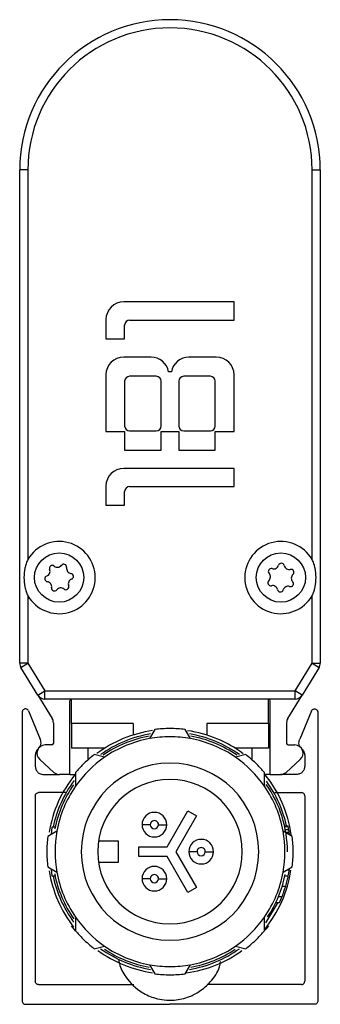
# Model space of a CAD drawing. Header units: millimetres. Extents: x -1015 to 3075, y 357 to 841.
# Tile 1 of 14: x -1015 to -997, y 570 to 630. Entities that reach past the tile are written whole.
import ezdxf

# ---------------------------------------------------------------- set-up
doc = ezdxf.new("R2010")
doc.units = ezdxf.units.MM

# ---------------------------------------------------------------- blocks, each defined once
blk = doc.blocks.new('Drawing View3')
at = {"color": 7, "linetype": 'Continuous', "lineweight": 25}
for p, q in [((-6.022, 18.038), (-6.022, 48.094)), ((-5.522, 48.094), (-6.022, 48.094)), ((-5.522, 48.094), (-5.522, 24.361)), ((11.778, 24.361), (11.778, 48.094)), ((11.778, 48.094), (12.278, 48.094)), ((12.278, 48.094), (12.278, 18.038)), ((7.028, 40.047), (0.308, 40.047)), ((7.028, 38.937), (7.028, 40.047)), ((-0.772, 38.967), (-0.772, 37.797)), ((0.368, 37.797), (0.368, 38.637)), ((0.668, 38.937), (7.028, 38.937)), ((-0.772, 37.797), (0.368, 37.797)), ((1.973, 36.687), (0.308, 36.687)), ((5.948, 36.687), (4.283, 36.687)), ((-0.772, 35.607), (-0.772, 32.157)), ((2.288, 35.517), (0.668, 35.517)), ((3.218, 35.787), (3.038, 35.787)), ((5.588, 35.517), (3.968, 35.517)), ((7.028, 32.157), (7.028, 35.607)), ((0.368, 35.217), (0.368, 32.487)), ((2.588, 32.487), (2.588, 35.217)), ((3.668, 35.217), (3.668, 32.487)), ((5.888, 32.487), (5.888, 35.217)), ((-0.772, 32.157), (0.368, 32.157)), ((0.368, 32.157), (0.368, 31.017)), ((0.668, 32.187), (2.288, 32.187)), ((2.588, 31.017), (2.588, 32.157)), ((2.588, 32.157), (3.668, 32.157)), ((3.668, 32.157), (3.668, 31.017)), ((3.968, 32.187), (5.588, 32.187)), ((5.888, 31.017), (5.888, 32.157)), ((5.888, 32.157), (7.028, 32.157)), ((0.368, 31.017), (2.588, 31.017)), ((3.668, 31.017), (5.888, 31.017)), ((7.028, 29.907), (0.308, 29.907)), ((7.028, 28.797), (7.028, 29.907)), ((-0.772, 28.827), (-0.772, 27.657)), ((0.668, 28.797), (7.028, 28.797)), ((0.368, 27.657), (0.368, 28.497)), ((-0.772, 27.657), (0.368, 27.657)), ((-5.522, 22.143), (-5.522, 18.038)), ((11.778, 18.038), (11.778, 22.143)), ((-5.522, 18.038), (-6.022, 18.038)), ((-5.948, 17.776), (-5.522, 18.038)), ((-5.522, 18.038), (-4.489, 16.352)), ((10.745, 16.352), (11.778, 18.038)), ((11.778, 18.038), (12.278, 18.038)), ((11.778, 18.038), (12.204, 17.776)), ((-4.915, 16.09), (-5.948, 17.776)), ((12.204, 17.776), (11.171, 16.09)), ((-4.915, 16.09), (-4.489, 16.352)), ((-4.489, 16.352), (10.745, 16.352)), ((-4.489, 15.852), (-4.489, 16.352)), ((10.745, 15.852), (10.745, 16.352)), ((11.171, 16.09), (10.745, 16.352)), ((-4.915, 16.09), (-4.046, 14.672)), ((10.745, 15.852), (-4.489, 15.852)), ((-2.972, 11.252), (-2.972, 15.752)), ((-2.872, 14.352), (-2.872, 15.852)), ((9.128, 14.352), (9.128, 15.852)), ((9.228, 11.252), (9.228, 15.752)), ((10.302, 14.672), (11.171, 16.09)), ((-5.872, 15.052), (-5.872, -2.548)), ((-5.492, 15.14), (-4.774, 13.41)), ((11.749, 15.14), (11.03, 13.41)), ((12.128, 15.052), (12.128, -2.548)), ((-3.972, 14.411), (-3.972, 13.152)), ((10.228, 14.411), (10.228, 13.152)), ((-2.872, 14.352), (-2.872, 12.852)), ((0.878, 14.352), (-2.872, 14.352)), ((0.878, 14.352), (0.878, 13.654)), ((2.202, 13.994), (1.878, 13.439)), ((4.378, 13.439), (4.054, 13.994)), ((5.378, 14.352), (5.378, 13.654)), ((9.128, 14.352), (5.378, 14.352)), ((9.128, 14.352), (9.128, 12.852)), ((-4.072, 13.052), (-4.472, 13.052)), ((-0.848, 12.852), (-2.872, 12.852)), ((-1.872, 12.852), (-1.872, 12.142)), ((9.128, 12.852), (7.105, 12.852)), ((8.128, 12.142), (8.128, 12.852)), ((10.328, 13.052), (10.728, 13.052)), ((-5.072, 12.429), (-5.072, 11.752)), ((-3.946, 11.385), (-4.791, 12.167)), ((-0.858, 12.306), (-1.48, 12.469)), ((7.736, 12.469), (7.114, 12.306)), ((10.202, 11.385), (11.047, 12.167)), ((11.328, 12.429), (11.328, 11.752)), ((-4.572, 11.252), (-3.607, 11.252)), ((-2.972, 11.252), (-3.606, 11.252)), ((-2.971, 11.252), (-2.672, 11.252)), ((-2.618, 11.241), (-2.672, 11.252)), ((-2.616, 11.374), (-2.626, 10.538)), ((8.882, 10.538), (8.873, 11.374)), ((9.227, 11.252), (8.928, 11.252)), ((9.228, 11.252), (9.862, 11.252)), ((10.828, 11.252), (9.863, 11.252)), ((-5.072, 9.952), (-5.072, -1.348)), ((-3.226, 10.152), (-4.872, 10.152)), ((9.512, 10.152), (11.128, 10.152)), ((11.328, 9.952), (11.328, -1.348)), ((2.955, 6.852), (4.212, 9.03)), ((4.212, 9.03), (4.732, 8.73)), ((4.732, 8.73), (3.475, 6.552)), ((-3.759, 7.802), (-4.314, 7.478)), ((-4.067, 8.052), (-4.114, 7.595)), ((-3.863, 8.052), (-4.067, 8.052)), ((10.571, 7.478), (10.016, 7.802)), ((10.104, 8.118), (10.309, 8.118)), ((10.114, 8.077), (10.318, 8.077)), ((10.148, 7.91), (10.351, 7.91)), ((-1.224, 7.202), (-0.022, 7.202)), ((-0.022, 7.202), (-0.022, 5.902)), ((10.178, 7.743), (10.381, 7.743)), ((1.228, 6.852), (2.955, 6.852)), ((1.228, 6.252), (1.228, 6.852)), ((2.955, 6.252), (1.228, 6.252)), ((4.212, 4.074), (2.955, 6.252)), ((3.475, 6.552), (4.732, 4.374)), ((-4.314, 5.626), (-3.759, 5.302)), ((-4.114, 5.509), (-4.067, 5.052)), ((-0.022, 5.902), (-1.224, 5.902)), ((10.016, 5.302), (10.571, 5.626)), ((10.273, 5.452), (10.395, 5.452)), ((-3.863, 5.052), (-4.067, 5.052)), ((10.124, 5.077), (10.329, 5.077)), ((4.732, 4.374), (4.212, 4.074)), ((9.963, 4.452), (10.172, 4.452)), ((9.738, 3.827), (9.954, 3.827)), ((9.571, 3.452), (9.792, 3.452)), ((-2.626, 2.565), (-2.616, 1.73)), ((8.873, 1.73), (8.882, 2.565)), ((-1.48, 0.634), (-0.858, 0.798)), ((7.114, 0.798), (7.736, 0.634)), ((1.878, -0.336), (2.202, -0.891)), ((4.054, -0.891), (4.378, -0.336)), ((-4.872, -1.548), (0.936, -1.548)), ((11.128, -1.548), (5.388, -1.548)), ((-5.672, -2.748), (3.128, -2.748)), ((11.928, -2.748), (3.128, -2.748))]:
    blk.add_line(p, q, dxfattribs=at)
at = {"color": 7, "linetype": 'Continuous', "lineweight": 25, "flags": 128}
for points in [[(1.928, 8.197), (1.831, 8.197), (1.737, 8.197), (1.65, 8.197), (1.575, 8.197), (1.512, 8.197), (1.466, 8.197), (1.438, 8.197), (1.428, 8.197)], [(2.428, 8.197), (2.526, 8.197), (2.619, 8.197), (2.706, 8.197), (2.782, 8.197), (2.844, 8.197), (2.89, 8.197), (2.918, 8.197), (2.928, 8.197)], [(4.778, 6.552), (4.681, 6.552), (4.587, 6.552), (4.5, 6.552), (4.425, 6.552), (4.362, 6.552), (4.316, 6.552), (4.288, 6.552), (4.278, 6.552)], [(5.278, 6.552), (5.376, 6.552), (5.469, 6.552), (5.556, 6.552), (5.632, 6.552), (5.694, 6.552), (5.74, 6.552), (5.768, 6.552), (5.778, 6.552)], [(1.928, 4.906), (1.831, 4.906), (1.737, 4.906), (1.65, 4.906), (1.575, 4.906), (1.512, 4.906), (1.466, 4.906), (1.438, 4.906), (1.428, 4.906)], [(2.428, 4.906), (2.526, 4.906), (2.619, 4.906), (2.706, 4.906), (2.782, 4.906), (2.844, 4.906), (2.89, 4.906), (2.918, 4.906), (2.928, 4.906)], [(8.971, 2.225), (9.678, 3.397), (9.704, 3.452)], [(-2.616, 1.73), (-2.7, 1.831), (-2.861, 2.037)], [(9.117, 2.037), (8.956, 1.831), (8.903, 1.766)]]:
    blk.add_lwpolyline(points, dxfattribs=at)
at = {"color": 7, "linetype": 'Continuous', "lineweight": 25}
for centre in [(-3.622, 23.252), (9.878, 23.252)]:
    blk.add_circle(centre, 1.5, dxfattribs=at)
for centre, radius, start, end in [((3.128, 48.094), 9.15, 0, 180), ((3.128, 48.094), 8.65, 0, 180), ((0.308, 38.967), 1.08, 90, 180), ((0.668, 38.637), 0.3, 90, 180), ((0.308, 35.607), 1.08, 90, 180), ((1.973, 35.607), 1.08, 9.59407, 90), ((4.283, 35.607), 1.08, 90, 170.40593), ((5.948, 35.607), 1.08, 0, 90), ((0.668, 35.217), 0.3, 90, 180), ((2.288, 35.217), 0.3, 0, 90), ((3.968, 35.217), 0.3, 90, 180), ((5.588, 35.217), 0.3, 0, 90), ((0.668, 32.487), 0.3, 180, 270), ((2.288, 32.487), 0.3, 270, 0), ((3.968, 32.487), 0.3, 180, 270), ((5.588, 32.487), 0.3, 270, 0), ((0.308, 28.827), 1.08, 90, 180), ((0.668, 28.497), 0.3, 90, 180), ((-3.622, 23.252), 2.2, 210.27264, 149.72736), ((9.878, 23.252), 2.2, 30.27264, 329.72736), ((-3.724, 24.187), 0.306, 230.47504, 321.99377), ((-3.342, 23.888), 0.179, 350.47504, 141.99377), ((9.444, 24.087), 0.306, 251.724, 343.24272), ((9.909, 23.947), 0.179, 11.724, 163.24272), ((-4.483, 23.631), 0.306, 290.47504, 21.99377), ((-4.033, 23.813), 0.179, 50.47504, 201.99377), ((-2.863, 23.808), 0.306, 170.47504, 261.99377), ((-2.93, 23.327), 0.179, 290.47504, 81.99377), ((9.291, 23.626), 0.179, 71.724, 223.24272), ((8.938, 23.293), 0.306, 311.724, 43.24272), ((10.384, 24.045), 0.306, 191.724, 283.24272), ((10.495, 23.573), 0.179, 311.724, 103.24272), ((10.818, 23.21), 0.306, 131.724, 223.24272), ((-4.313, 23.176), 0.179, 110.47504, 261.99377), ((-4.381, 22.695), 0.306, 350.47504, 81.99377), ((-2.76, 22.872), 0.306, 110.47504, 201.99377), ((9.261, 22.931), 0.179, 131.724, 283.24272), ((10.465, 22.878), 0.179, 251.724, 43.24272), ((-3.902, 22.615), 0.179, 170.47504, 321.99377), ((-3.52, 22.316), 0.306, 50.47504, 141.99377), ((-3.211, 22.691), 0.179, 230.47504, 21.99377), ((9.372, 22.458), 0.306, 11.724, 103.24272), ((9.848, 22.557), 0.179, 191.724, 343.24272), ((10.312, 22.417), 0.306, 71.724, 163.24272), ((-5.522, 18.038), 0.5, 180, 211.50427), ((11.778, 18.038), 0.5, 328.49573, 360), ((-4.489, 16.352), 0.5, 211.50427, 270), ((-2.872, 15.752), 0.1, 90, 180), ((9.128, 15.752), 0.1, 0, 90), ((10.745, 16.352), 0.5, 270, 328.49573), ((-4.472, 14.411), 0.5, 360, 31.50427), ((10.728, 14.411), 0.5, 148.49573, 180), ((3.128, 6.552), 7.45, 98.16296, 126.70051), ((3.128, 6.552), 7.5, 89.99933, 97.09317), ((3.128, 6.552), 7.5, 82.90681, 89.99933), ((3.128, 6.552), 7.45, 53.22023, 81.70003), ((3.128, 6.552), 7.27, 99.36684, 125.57804), ((3.128, 6.552), 7.15, 100.2272, 124.76978), ((3.128, 6.552), 7, 100.28648, 124.71344), ((3.128, 6.552), 7, 90, 100.28647), ((3.128, 6.552), 7, 79.71345, 90), ((3.128, 6.552), 7.27, 54.4063, 80.56274), ((3.128, 6.552), 7, 55.28653, 79.71346), ((3.128, 6.552), 7.15, 55.20163, 79.79684), ((-4.472, 12.552), 0.5, 90, 230.32998), ((-4.072, 13.152), 0.1, 270, 0), ((10.328, 13.152), 0.1, 180, 270), ((10.728, 12.552), 0.5, 309.67002, 90), ((3.128, 6.552), 7, 124.71343, 145.28652), ((3.128, 6.552), 7.5, 127.90682, 134.99965), ((3.128, 6.552), 7, 34.71349, 55.28652), ((3.128, 6.552), 7.5, 44.99933, 52.09318), ((3.128, 6.552), 7.5, 134.99965, 139.98973), ((3.128, 6.552), 5.4, 90, 270), ((3.128, 6.552), 5.4, 270, 90), ((3.128, 6.552), 7.5, 40.01026, 44.99933), ((3.128, 6.552), 7.45, 141.02283, 170.80099), ((3.128, 6.552), 7.27, 143.481, 168.09279), ((-3.606, 11.752), 0.5, 227.22346, 270), ((3.128, 6.552), 4.4, 90, 180), ((3.128, 6.552), 4.4, 0, 90), ((3.128, 6.552), 7.45, 7.94734, 39.01762), ((3.128, 6.552), 7.27, 12.44471, 36.18391), ((9.862, 11.752), 0.5, 270, 312.77654), ((3.128, 6.552), 7.15, 145.20512, 168.79051), ((3.128, 6.552), 7, 145.28652, 169.71343), ((3.128, 6.552), 7, 10.2865, 34.71349), ((3.128, 6.552), 7.15, 0, 34.98017), ((2.178, 8.197), 0.75, 360, 180), ((2.178, 8.197), 0.25, 359.99932, 180), ((3.128, 6.552), 7, 169.71342, 190.28649), ((2.178, 8.197), 0.75, 180, 360), ((2.178, 8.197), 0.25, 180, 359.99932), ((3.128, 6.552), 7, 349.71342, 10.28649), ((3.128, 6.552), 7.5, 172.90681, 179.99932), ((5.028, 6.552), 0.75, 360, 180), ((3.128, 6.552), 7.5, 359.99932, 7.09317), ((5.028, 6.552), 0.25, 359.99932, 180), ((3.128, 6.552), 7.5, 179.99932, 187.09317), ((3.128, 6.552), 4.4, 180, 0), ((5.028, 6.552), 0.75, 180, 360), ((5.028, 6.552), 0.25, 180, 359.99932), ((3.128, 6.552), 7.5, 352.90681, 359.99932), ((2.178, 4.906), 0.75, 360, 180), ((3.128, 6.552), 7.45, 320.62563, 351.29753), ((3.128, 6.552), 7.35, 348.42326, 351.39278), ((3.128, 6.552), 7.45, 189.00328, 218.06545), ((3.128, 6.552), 7.27, 191.90721, 216.18391), ((3.128, 6.552), 7.15, 190.88621, 214.98017), ((3.128, 6.552), 7, 190.2865, 214.71343), ((2.178, 4.906), 0.75, 180, 360), ((2.178, 4.906), 0.25, 359.99932, 180), ((2.178, 4.906), 0.25, 180, 359.99932), ((3.128, 6.552), 7, 325.28652, 349.71343), ((3.128, 6.552), 7.15, 326.19471, 348.79051), ((3.128, 6.552), 7.35, 335.0537, 338.23823), ((3.128, 6.552), 7, 214.71343, 235.28641), ((3.128, 6.552), 7, 304.71348, 325.28652), ((3.128, 6.552), 7.5, 220.01026, 224.99933), ((3.128, 6.552), 7.5, 224.99933, 232.09318), ((3.128, 6.552), 7.5, 307.90682, 314.99965), ((3.128, 6.552), 7.5, 314.99965, 319.98973), ((3.128, 6.552), 7.27, 234.4063, 260.56271), ((3.128, 6.552), 7, 235.28641, 259.71341), ((3.128, 6.552), 7.15, 236.13044, 259.79679), ((3.128, 6.552), 7.27, 279.36684, 305.57804), ((3.128, 6.552), 7, 280.28648, 304.71349), ((3.128, 6.552), 7.15, 280.2272, 303.78866), ((3.128, 6.552), 7.45, 233.90757, 261.7698), ((3.128, 6.552), 7.45, 277.74664, 305.9461), ((3.128, 6.552), 7, 259.7134, 270), ((3.128, 6.552), 7, 270, 280.28647), ((3.128, 6.552), 7.5, 262.90681, 270), ((3.128, 6.552), 7.5, 270, 277.09317)]:
    blk.add_arc(centre, radius, start, end, dxfattribs=at)
for points, knots in [([(-5.522, 24.361), (-5.57, 24.278), (-5.607, 24.189), (-5.668, 24.007), (-5.691, 23.914), (-5.745, 23.634), (-5.761, 23.443), (-5.761, 23.059), (-5.745, 22.869), (-5.691, 22.589), (-5.668, 22.496), (-5.607, 22.314), (-5.57, 22.226), (-5.522, 22.143)], [0, 0, 0, 0, 0.125, 0.125, 0.25, 0.25, 0.5, 0.5, 0.75, 0.75, 0.875, 0.875, 1, 1, 1, 1]), ([(11.778, 22.143), (11.827, 22.226), (11.864, 22.314), (11.924, 22.497), (11.948, 22.589), (12.001, 22.87), (12.017, 23.061), (12.017, 23.445), (12.001, 23.634), (11.948, 23.914), (11.924, 24.007), (11.864, 24.189), (11.827, 24.278), (11.778, 24.361)], [0, 0, 0, 0, 0.125, 0.125, 0.25, 0.25, 0.5, 0.5, 0.75, 0.75, 0.875, 0.875, 1, 1, 1, 1]), ([(-4.815, 12.907), (-4.806, 12.916), (-4.762, 12.966), (-4.726, 13.088), (-4.714, 13.255), (-4.754, 13.358), (-4.774, 13.41)], [0, 0, 0, 0, 0.068525, 0.379016, 0.689508, 1, 1, 1, 1]), ([(11.063, 12.916), (11.058, 12.922), (11.016, 12.97), (10.982, 13.088), (10.97, 13.255), (11.01, 13.358), (11.03, 13.41)], [0, 0, 0, 0, 0.047135, 0.364756, 0.682378, 1, 1, 1, 1]), ([(10.318, 8.077), (10.317, 8.085), (10.314, 8.098), (10.311, 8.112), (10.309, 8.118)], [0, 0, 0, 0, 0.56, 1, 1, 1, 1]), ([(10.351, 7.91), (10.346, 7.941), (10.335, 7.997), (10.323, 8.052), (10.318, 8.077)], [0, 0, 0, 0, 0.559999, 1, 1, 1, 1]), ([(10.381, 7.743), (10.376, 7.775), (10.366, 7.83), (10.356, 7.886), (10.351, 7.91)], [0, 0, 0, 0, 0.559998, 1, 1, 1, 1]), ([(10.406, 7.574), (10.404, 7.594), (10.396, 7.65), (10.387, 7.707), (10.381, 7.743)], [0, 0, 0, 0, 0.351978, 1, 1, 1, 1]), ([(10.172, 4.452), (10.205, 4.568), (10.264, 4.776), (10.309, 4.985), (10.329, 5.077)], [0, 0, 0, 0, 0.559996, 1, 1, 1, 1]), ([(9.954, 3.827), (9.999, 3.943), (10.079, 4.151), (10.143, 4.36), (10.172, 4.452)], [0, 0, 0, 0, 0.559995, 1, 1, 1, 1]), ([(0, 0), (0.012, -0.091), (0.063, -0.48), (0.497, -1.238), (1.253, -1.985), (2.101, -2.361), (2.799, -2.5), (3.507, -2.508), (4.237, -2.34), (4.991, -1.952), (5.641, -1.362), (6.113, -0.719), (6.185, -0.254), (6.203, -0.144)], [0, 0, 0, 0, 0.032837, 0.141439, 0.305234, 0.408869, 0.470506, 0.539784, 0.652867, 0.734351, 0.836598, 0.96139, 1, 1, 1, 1])]:
    blk.add_open_spline(points, degree=3, knots=knots, dxfattribs=at)
for points in [[(-5.492, 15.14), (-5.504, 15.159), (-5.528, 15.197), (-5.585, 15.236), (-5.65, 15.254), (-5.718, 15.25), (-5.781, 15.224), (-5.831, 15.178), (-5.865, 15.119), (-5.87, 15.074), (-5.872, 15.052)], [(11.749, 15.14), (11.76, 15.159), (11.784, 15.197), (11.841, 15.236), (11.906, 15.254), (11.974, 15.25), (12.037, 15.224), (12.087, 15.178), (12.122, 15.119), (12.126, 15.074), (12.128, 15.052)], [(-4.897, 12.809), (-4.923, 12.784), (-4.975, 12.734), (-5.029, 12.639), (-5.065, 12.537), (-5.07, 12.465), (-5.072, 12.429)], [(11.153, 12.809), (11.179, 12.784), (11.231, 12.734), (11.285, 12.639), (11.321, 12.537), (11.326, 12.465), (11.328, 12.429)], [(-5.072, 11.752), (-5.064, 11.686), (-5.049, 11.555), (-4.934, 11.39), (-4.768, 11.274), (-4.637, 11.259), (-4.572, 11.252)], [(11.328, 11.752), (11.321, 11.686), (11.306, 11.555), (11.19, 11.39), (11.025, 11.274), (10.894, 11.259), (10.828, 11.252)], [(-5.072, 9.952), (-5.069, 9.978), (-5.063, 10.03), (-5.017, 10.096), (-4.951, 10.143), (-4.898, 10.149), (-4.872, 10.152)], [(11.328, 9.952), (11.325, 9.978), (11.319, 10.03), (11.273, 10.096), (11.207, 10.143), (11.154, 10.149), (11.128, 10.152)], [(-4.872, -1.548), (-4.898, -1.545), (-4.951, -1.539), (-5.017, -1.493), (-5.063, -1.427), (-5.069, -1.374), (-5.072, -1.348)], [(11.128, -1.548), (11.154, -1.545), (11.207, -1.539), (11.273, -1.493), (11.319, -1.427), (11.325, -1.374), (11.328, -1.348)], [(-5.872, -2.548), (-5.869, -2.574), (-5.863, -2.627), (-5.817, -2.693), (-5.751, -2.739), (-5.698, -2.745), (-5.672, -2.748)], [(12.128, -2.548), (12.125, -2.574), (12.119, -2.627), (12.073, -2.693), (12.007, -2.739), (11.954, -2.745), (11.928, -2.748)]]:
    blk.add_open_spline(points, degree=3, dxfattribs=at)

msp = doc.modelspace()

# ---------------------------------------------------------------- block references
at = {"color": 7, "linetype": 'Continuous', "lineweight": 25}
msp.add_blockref('Drawing View3', (-1009.307, 572.59), dxfattribs=at)

doc.saveas('drawing.dxf')
